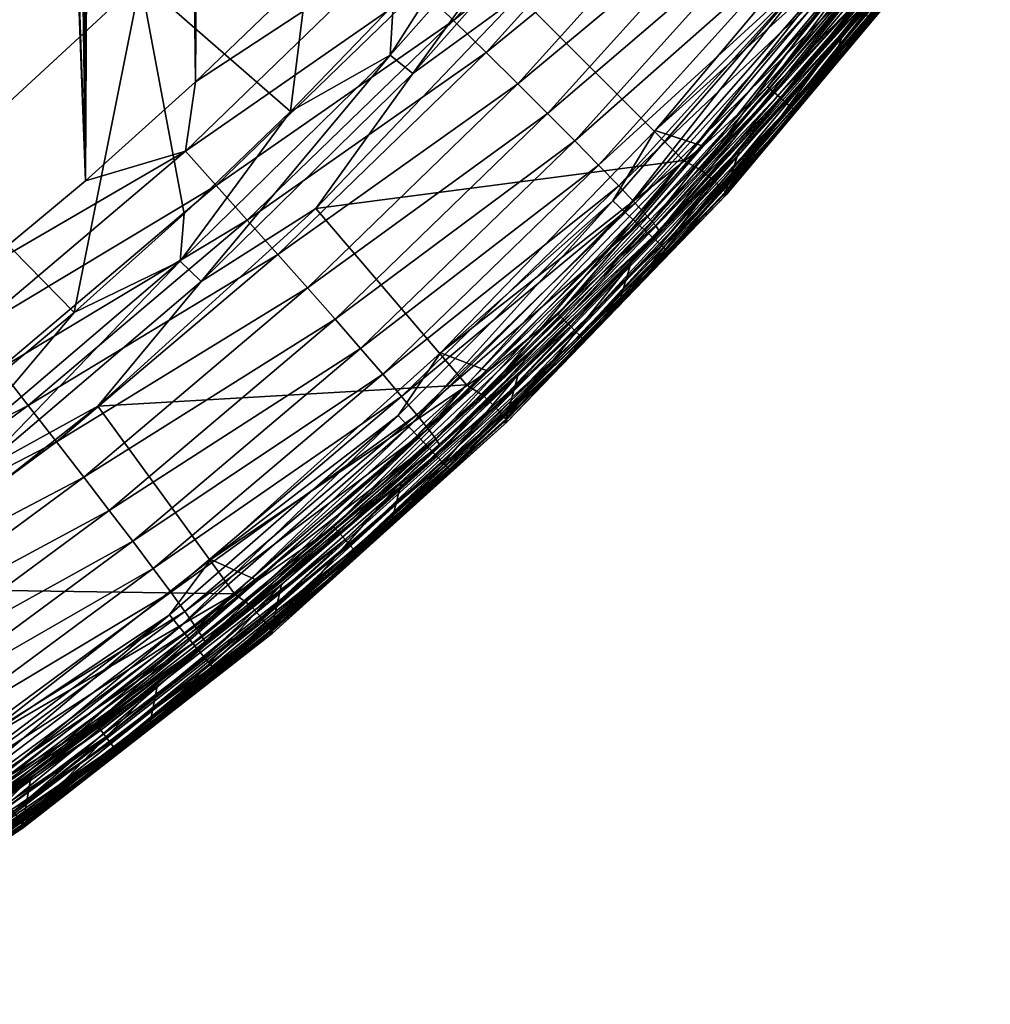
# Model space of a CAD drawing. Header units: metres. Extents: x -24 to 72, y -247 to 22.
# Tile 95 of 256: x 14 to 19, y -243 to -238. Entities that reach past the tile are written whole.
import ezdxf

# ---------------------------------------------------------------- set-up
doc = ezdxf.new("R2010")
doc.units = ezdxf.units.M
doc.layers.add('solid_509589_MEDIA_SW0001', color=7, linetype='CONTINUOUS')

msp = doc.modelspace()

# ---------------------------------------------------------------- linework, layer by layer
at = {"layer": 'solid_509589_MEDIA_SW0001'}
for points in [[(13.860041, -221.890396, 309.588806), (14.441781, -238.860062, 309.876434), (13.945312, -201.414352, 309.230164)], [(14.441781, -238.860062, 309.876434), (14.117226, -202.031662, 309.238403), (13.945312, -201.414352, 309.230164)], [(14.441781, -238.860062, 309.876434), (14.353544, -202.785583, 309.248077), (14.117226, -202.031662, 309.238403)], [(14.441781, -238.860062, 309.876434), (14.620336, -203.541016, 309.257233), (14.353544, -202.785583, 309.248077)], [(14.441781, -238.860062, 309.876434), (15.026771, -238.335419, 309.858276), (14.620336, -203.541016, 309.257233)], [(15.026771, -238.335419, 309.858276), (14.849113, -204.128036, 309.263947), (14.620336, -203.541016, 309.257233)], [(15.026771, -238.335419, 309.858276), (15.230062, -205.01091, 309.273407), (14.849113, -204.128036, 309.263947)], [(15.026771, -238.335419, 309.858276), (15.592545, -237.790359, 309.839752), (15.230062, -205.01091, 309.273407)], [(13.860041, -221.890396, 309.588806), (13.844862, -222.99646, 309.608307), (14.441781, -238.860062, 309.876434)], [(13.844862, -222.99646, 309.608307), (13.838233, -239.363647, 309.894104), (14.441781, -238.860062, 309.876434)], [(15.751415, -236.713638, 269.438416), (15.5309, -238.492554, 270.21225), (14.734717, -237.797302, 269.457306)], [(15.751415, -236.713638, 269.438416), (16.07564, -237.928787, 270.202393), (15.5309, -238.492554, 270.21225)], [(16.395454, -238.008987, 309.712799), (17.416199, -236.878174, 309.675079), (16.218975, -237.836761, 309.779755)], [(17.601116, -237.036957, 309.577667), (17.416199, -236.878174, 309.675079), (16.395454, -238.008987, 309.712799)], [(16.59992, -237.345932, 270.19223), (17.095036, -237.024414, 270.326843), (16.059973, -238.194046, 270.34729)], [(16.180052, -238.291702, 270.508331), (16.059973, -238.194046, 270.34729), (17.095036, -237.024414, 270.326843)], [(17.222441, -237.112717, 270.487732), (16.180052, -238.291702, 270.508331), (17.095036, -237.024414, 270.326843)], [(16.569536, -238.179916, 309.615967), (17.601116, -237.036957, 309.577667), (16.395454, -238.008987, 309.712799)], [(17.779415, -237.191147, 309.450256), (17.601116, -237.036957, 309.577667), (16.569536, -238.179916, 309.615967)], [(18.062248, -238.361389, 274.666229), (19.086756, -237.080597, 274.64386), (18.777744, -237.407166, 274.654327)], [(19.124418, -237.108887, 274.630188), (19.086756, -237.080597, 274.64386), (18.062248, -238.361389, 274.666229)], [(17.222441, -237.112717, 270.487732), (16.744057, -237.879211, 270.677155), (16.180052, -238.291702, 270.508331)], [(18.097889, -238.392212, 274.652588), (19.124418, -237.108887, 274.630188), (18.062248, -238.361389, 274.666229)], [(19.159134, -237.135132, 274.607544), (19.124418, -237.108887, 274.630188), (18.097889, -238.392212, 274.652588)], [(18.130741, -238.420792, 274.629974), (19.159134, -237.135132, 274.607544), (18.097889, -238.392212, 274.652588)], [(19.189564, -237.15834, 274.576843), (19.159134, -237.135132, 274.607544), (18.130741, -238.420792, 274.629974)], [(16.737391, -238.34584, 309.489105), (17.779415, -237.191147, 309.450256), (16.569536, -238.179916, 309.615967)], [(17.946959, -237.337204, 309.293976), (17.779415, -237.191147, 309.450256), (16.737391, -238.34584, 309.489105)], [(18.15954, -238.446045, 274.599335), (19.189564, -237.15834, 274.576843), (18.130741, -238.420792, 274.629974)], [(19.214539, -237.177597, 274.539276), (19.189564, -237.15834, 274.576843), (18.15954, -238.446045, 274.599335)], [(18.183174, -238.46698, 274.561768), (19.214539, -237.177597, 274.539276), (18.15954, -238.446045, 274.599335)], [(19.233097, -237.192169, 274.496277), (19.214539, -237.177597, 274.539276), (18.183174, -238.46698, 274.561768)], [(18.200735, -238.482788, 274.518799), (19.233097, -237.192169, 274.496277), (18.183174, -238.46698, 274.561768)], [(18.200735, -238.482788, 274.518799), (19.244522, -237.201508, 274.449463), (19.233097, -237.192169, 274.496277)], [(18.200735, -238.482788, 274.518799), (18.211546, -238.492889, 274.472015), (19.244522, -237.201508, 274.449463)], [(19.244522, -237.201508, 274.449463), (18.211546, -238.492889, 274.472015), (18.901775, -237.659164, 274.408691)], [(16.07564, -237.928787, 270.202393), (16.59992, -237.345932, 270.19223), (16.059973, -238.194046, 270.34729)], [(16.895117, -238.502975, 309.333344), (17.946959, -237.337204, 309.293976), (16.737391, -238.34584, 309.489105)], [(18.099831, -237.471771, 309.111176), (17.946959, -237.337204, 309.293976), (16.895117, -238.502975, 309.333344)], [(18.299564, -237.753174, 274.667877), (17.466717, -238.593307, 274.675018), (18.521378, -237.336655, 274.653076)], [(18.777744, -237.407166, 274.654327), (18.521378, -237.336655, 274.653076), (17.466717, -238.593307, 274.675018)], [(14.734717, -237.797302, 269.457306), (13.643622, -238.80603, 269.474915), (13.591971, -237.397751, 268.748077)], [(18.777744, -237.407166, 274.654327), (17.466717, -238.593307, 274.675018), (17.721134, -238.677505, 274.676483)], [(18.062248, -238.361389, 274.666229), (18.777744, -237.407166, 274.654327), (17.721134, -238.677505, 274.676483)], [(19.004549, -237.414063, 307.484833), (18.38838, -238.286453, 275.165375), (18.915667, -237.635406, 275.154022)], [(19.004549, -237.414063, 307.484833), (18.470522, -238.061783, 307.50473), (18.38838, -238.286453, 275.165375)], [(18.578125, -237.919601, 307.70752), (18.470522, -238.061783, 307.50473), (19.004549, -237.414063, 307.484833)], [(16.744057, -237.879211, 270.677155), (18.680298, -237.482498, 272.572479), (17.615784, -238.751984, 272.594666)], [(17.039032, -238.647705, 309.151031), (18.099831, -237.471771, 309.111176), (16.895117, -238.502975, 309.333344)], [(18.234627, -237.591858, 308.905487), (18.099831, -237.471771, 309.111176), (17.039032, -238.647705, 309.151031)], [(17.709938, -238.804337, 272.791168), (17.615784, -238.751984, 272.594666), (18.680298, -237.482498, 272.572479)], [(18.777872, -237.528458, 272.76889), (17.709938, -238.804337, 272.791168), (18.680298, -237.482498, 272.572479)], [(18.844763, -237.577209, 272.976318), (17.709938, -238.804337, 272.791168), (18.777872, -237.528458, 272.76889)], [(17.165932, -238.776794, 308.945801), (18.234627, -237.591858, 308.905487), (17.039032, -238.647705, 309.151031)], [(18.348703, -237.695099, 308.681488), (18.234627, -237.591858, 308.905487), (17.165932, -238.776794, 308.945801)], [(18.844763, -237.577209, 272.976318), (17.77302, -238.857635, 272.998688), (17.709938, -238.804337, 272.791168)], [(18.891146, -237.6138, 273.191681), (17.77302, -238.857635, 272.998688), (18.844763, -237.577209, 272.976318)], [(18.891146, -237.6138, 273.191681), (17.816643, -238.897171, 273.214081), (17.77302, -238.857635, 272.998688)], [(18.916435, -237.637772, 273.41214), (17.816643, -238.897171, 273.214081), (18.891146, -237.6138, 273.191681)], [(14.972789, -238.703705, 309.853546), (16.04364, -237.66658, 309.818146), (15.026771, -238.335419, 309.858276)], [(16.218975, -237.836761, 309.779755), (16.04364, -237.66658, 309.818146), (14.972789, -238.703705, 309.853546)], [(16.04364, -237.66658, 309.818146), (15.592545, -237.790359, 309.839752), (15.026771, -238.335419, 309.858276)], [(18.916435, -237.637772, 273.41214), (17.840256, -238.922485, 273.43457), (17.816643, -238.897171, 273.214081)], [(18.901775, -237.659164, 274.408691), (17.824961, -238.940491, 274.431061), (17.843609, -238.933304, 273.656403)], [(18.211546, -238.492889, 274.472015), (17.824961, -238.940491, 274.431061), (18.901775, -237.659164, 274.408691)], [(18.920364, -237.648895, 273.633972), (17.840256, -238.922485, 273.43457), (18.916435, -237.637772, 273.41214)], [(18.920364, -237.648895, 273.633972), (17.843609, -238.933304, 273.656403), (17.840256, -238.922485, 273.43457)], [(18.901775, -237.659164, 274.408691), (17.843609, -238.933304, 273.656403), (18.920364, -237.648895, 273.633972)], [(18.6141, -238.001999, 275.074738), (18.915667, -237.635406, 275.154022), (18.38838, -238.286453, 275.165375)], [(17.273323, -238.887711, 308.722137), (18.348703, -237.695099, 308.681488), (17.165932, -238.776794, 308.945801)], [(18.44034, -237.779877, 308.444336), (18.348703, -237.695099, 308.681488), (17.273323, -238.887711, 308.722137)], [(18.299564, -237.753174, 274.667877), (17.240925, -238.967087, 274.689056), (17.466717, -238.593307, 274.675018)], [(17.302195, -239.023911, 274.712402), (17.240925, -238.967087, 274.689056), (18.299564, -237.753174, 274.667877)], [(17.302195, -239.023911, 274.712402), (18.299564, -237.753174, 274.667877), (18.364595, -237.805679, 274.691132)], [(14.734717, -237.797302, 269.457306), (14.382842, -239.560059, 270.230896), (13.643622, -238.80603, 269.474915)], [(14.734717, -237.797302, 269.457306), (14.966394, -239.036545, 270.221741), (14.382842, -239.560059, 270.230896)], [(14.734717, -237.797302, 269.457306), (15.5309, -238.492554, 270.21225), (14.966394, -239.036545, 270.221741)], [(17.359592, -238.978714, 308.485291), (18.44034, -237.779877, 308.444336), (17.273323, -238.887711, 308.722137)], [(17.302195, -239.023911, 274.712402), (18.364595, -237.805679, 274.691132), (17.359718, -239.076981, 274.749817)], [(18.50882, -237.845413, 308.199493), (18.44034, -237.779877, 308.444336), (17.359592, -238.978714, 308.485291)], [(18.364595, -237.805679, 274.691132), (18.425652, -237.854706, 274.728485), (17.359718, -239.076981, 274.749817)], [(15.136426, -238.885284, 309.815735), (16.218975, -237.836761, 309.779755), (14.972789, -238.703705, 309.853546)], [(16.395454, -238.008987, 309.712799), (16.218975, -237.836761, 309.779755), (15.136426, -238.885284, 309.815735)], [(15.664338, -239.007217, 270.696869), (16.744057, -237.879211, 270.677155), (17.615784, -238.751984, 272.594666)], [(16.180052, -238.291702, 270.508331), (16.744057, -237.879211, 270.677155), (15.664338, -239.007217, 270.696869)], [(17.424061, -239.048996, 308.240662), (18.50882, -237.845413, 308.199493), (17.359592, -238.978714, 308.485291)], [(17.359718, -239.076981, 274.749817), (18.425652, -237.854706, 274.728485), (17.411764, -239.124725, 274.800232)], [(18.425652, -237.854706, 274.728485), (18.480894, -237.898773, 274.778809), (17.411764, -239.124725, 274.800232)], [(18.554386, -237.891739, 307.952271), (18.50882, -237.845413, 308.199493), (17.424061, -239.048996, 308.240662)], [(15.5309, -238.492554, 270.21225), (16.07564, -237.928787, 270.202393), (16.059973, -238.194046, 270.34729)], [(17.411764, -239.124725, 274.800232), (18.480894, -237.898773, 274.778809), (17.456768, -239.16568, 274.862061)], [(17.466957, -239.098557, 307.993591), (18.554386, -237.891739, 307.952271), (17.424061, -239.048996, 308.240662)], [(18.480894, -237.898773, 274.778809), (18.528662, -237.936569, 274.840607), (17.456768, -239.16568, 274.862061)], [(17.466957, -239.098557, 307.993591), (18.578125, -237.919601, 307.70752), (18.554386, -237.891739, 307.952271)], [(17.466957, -239.098557, 307.993591), (17.489304, -239.12825, 307.748962), (18.578125, -237.919601, 307.70752)], [(18.578125, -237.919601, 307.70752), (17.489304, -239.12825, 307.748962), (18.470522, -238.061783, 307.50473)], [(17.456768, -239.16568, 274.862061), (18.528662, -237.936569, 274.840607), (17.493374, -239.198624, 274.933502)], [(18.528662, -237.936569, 274.840607), (18.567514, -237.966934, 274.911987), (17.493374, -239.198624, 274.933502)], [(17.493374, -239.198624, 274.933502), (18.567514, -237.966934, 274.911987), (17.520477, -239.222565, 275.01236)], [(18.567514, -237.966934, 274.911987), (18.596283, -237.988968, 274.990814), (17.520477, -239.222565, 275.01236)], [(15.301128, -239.069031, 309.749329), (16.395454, -238.008987, 309.712799), (15.136426, -238.885284, 309.815735)], [(16.569536, -238.179916, 309.615967), (16.395454, -238.008987, 309.712799), (15.301128, -239.069031, 309.749329)], [(17.520477, -239.222565, 275.01236), (18.596283, -237.988968, 274.990814), (17.537264, -239.236771, 275.096283)], [(18.596283, -237.988968, 274.990814), (18.6141, -238.001999, 275.074738), (17.537264, -239.236771, 275.096283)], [(17.537264, -239.236771, 275.096283), (18.6141, -238.001999, 275.074738), (17.83869, -238.918701, 275.176422)], [(18.6141, -238.001999, 275.074738), (18.38838, -238.286453, 275.165375), (17.83869, -238.918701, 275.176422)], [(17.489304, -239.12825, 307.748962), (17.914425, -238.690643, 307.524353), (18.470522, -238.061783, 307.50473)], [(18.470522, -238.061783, 307.50473), (17.83869, -238.918701, 275.176422), (18.38838, -238.286453, 275.165375)], [(18.470522, -238.061783, 307.50473), (17.914425, -238.690643, 307.524353), (17.83869, -238.918701, 275.176422)], [(15.5309, -238.492554, 270.21225), (16.059973, -238.194046, 270.34729), (14.945039, -239.287827, 270.366394)], [(15.057109, -239.394272, 270.527588), (14.945039, -239.287827, 270.366394), (16.059973, -238.194046, 270.34729)], [(16.180052, -238.291702, 270.508331), (15.057109, -239.394272, 270.527588), (16.059973, -238.194046, 270.34729)], [(15.463595, -239.251328, 309.653076), (16.569536, -238.179916, 309.615967), (15.301128, -239.069031, 309.749329)], [(16.737391, -238.34584, 309.489105), (16.569536, -238.179916, 309.615967), (15.463595, -239.251328, 309.653076)], [(16.180052, -238.291702, 270.508331), (15.664338, -239.007217, 270.696869), (15.057109, -239.394272, 270.527588)], [(14.972789, -238.703705, 309.853546), (15.026771, -238.335419, 309.858276), (14.441781, -238.860062, 309.876434)], [(15.62025, -239.428268, 309.526794), (16.737391, -238.34584, 309.489105), (15.463595, -239.251328, 309.653076)], [(16.895117, -238.502975, 309.333344), (16.737391, -238.34584, 309.489105), (15.62025, -239.428268, 309.526794)], [(16.951935, -239.568588, 274.687317), (18.062248, -238.361389, 274.666229), (17.721134, -238.677505, 274.676483)], [(18.097889, -238.392212, 274.652588), (18.062248, -238.361389, 274.666229), (16.951935, -239.568588, 274.687317)], [(16.985386, -239.601791, 274.673676), (18.097889, -238.392212, 274.652588), (16.951935, -239.568588, 274.687317)], [(18.130741, -238.420792, 274.629974), (18.097889, -238.392212, 274.652588), (16.985386, -239.601791, 274.673676)], [(17.016218, -239.632568, 274.651123), (18.130741, -238.420792, 274.629974), (16.985386, -239.601791, 274.673676)], [(18.15954, -238.446045, 274.599335), (18.130741, -238.420792, 274.629974), (17.016218, -239.632568, 274.651123)], [(17.043245, -239.659744, 274.620514), (18.15954, -238.446045, 274.599335), (17.016218, -239.632568, 274.651123)], [(18.183174, -238.46698, 274.561768), (18.15954, -238.446045, 274.599335), (17.043245, -239.659744, 274.620514)], [(14.966394, -239.036545, 270.221741), (15.5309, -238.492554, 270.21225), (14.945039, -239.287827, 270.366394)], [(15.767453, -239.595779, 309.371552), (16.895117, -238.502975, 309.333344), (15.62025, -239.428268, 309.526794)], [(17.039032, -238.647705, 309.151031), (16.895117, -238.502975, 309.333344), (15.767453, -239.595779, 309.371552)], [(17.065428, -239.682251, 274.582977), (18.183174, -238.46698, 274.561768), (17.043245, -239.659744, 274.620514)], [(18.200735, -238.482788, 274.518799), (18.183174, -238.46698, 274.561768), (17.065428, -239.682251, 274.582977)], [(17.081909, -239.699249, 274.540009), (18.200735, -238.482788, 274.518799), (17.065428, -239.682251, 274.582977)], [(17.081909, -239.699249, 274.540009), (18.211546, -238.492889, 274.472015), (18.200735, -238.482788, 274.518799)], [(17.081909, -239.699249, 274.540009), (17.092056, -239.710068, 274.493256), (18.211546, -238.492889, 274.472015)], [(18.211546, -238.492889, 274.472015), (17.092056, -239.710068, 274.493256), (17.824961, -238.940491, 274.431061)], [(17.240925, -238.967087, 274.689056), (16.327068, -239.773209, 274.695618), (17.466717, -238.593307, 274.675018)], [(17.721134, -238.677505, 274.676483), (17.466717, -238.593307, 274.675018), (16.327068, -239.773209, 274.695618)], [(15.901766, -239.750015, 309.189728), (17.039032, -238.647705, 309.151031), (15.767453, -239.595779, 309.371552)], [(17.165932, -238.776794, 308.945801), (17.039032, -238.647705, 309.151031), (15.901766, -239.750015, 309.189728)], [(13.834718, -239.666901, 309.887451), (14.972789, -238.703705, 309.853546), (13.838233, -239.363647, 309.894104)], [(15.136426, -238.885284, 309.815735), (14.972789, -238.703705, 309.853546), (13.834718, -239.666901, 309.887451)], [(14.972789, -238.703705, 309.853546), (14.441781, -238.860062, 309.876434), (13.838233, -239.363647, 309.894104)], [(17.721134, -238.677505, 274.676483), (16.327068, -239.773209, 274.695618), (16.578833, -239.871201, 274.697327)], [(16.951935, -239.568588, 274.687317), (17.721134, -238.677505, 274.676483), (16.578833, -239.871201, 274.697327)], [(17.914425, -238.690643, 307.524353), (17.267267, -239.531387, 275.187103), (17.83869, -238.918701, 275.176422)], [(17.914425, -238.690643, 307.524353), (17.33691, -239.299927, 307.543701), (17.267267, -239.531387, 275.187103)], [(17.489304, -239.12825, 307.748962), (17.33691, -239.299927, 307.543701), (17.914425, -238.690643, 307.524353)], [(15.664338, -239.007217, 270.696869), (17.615784, -238.751984, 272.594666), (16.465149, -239.944, 272.615448)], [(16.555468, -240.002518, 272.812073), (16.465149, -239.944, 272.615448), (17.615784, -238.751984, 272.594666)], [(17.709938, -238.804337, 272.791168), (16.555468, -240.002518, 272.812073), (17.615784, -238.751984, 272.594666)], [(13.643622, -238.80603, 269.474915), (14.382842, -239.560059, 270.230896), (13.780986, -240.062424, 270.239655)], [(16.020197, -239.887558, 308.984894), (17.165932, -238.776794, 308.945801), (15.901766, -239.750015, 309.189728)], [(17.273323, -238.887711, 308.722137), (17.165932, -238.776794, 308.945801), (16.020197, -239.887558, 308.984894)], [(17.77302, -238.857635, 272.998688), (16.555468, -240.002518, 272.812073), (17.709938, -238.804337, 272.791168)], [(17.77302, -238.857635, 272.998688), (16.614431, -240.060074, 273.019684), (16.555468, -240.002518, 272.812073)], [(17.816643, -238.897171, 273.214081), (16.614431, -240.060074, 273.019684), (17.77302, -238.857635, 272.998688)], [(13.985921, -239.85907, 309.850189), (15.136426, -238.885284, 309.815735), (13.834718, -239.666901, 309.887451)], [(15.301128, -239.069031, 309.749329), (15.136426, -238.885284, 309.815735), (13.985921, -239.85907, 309.850189)], [(16.120424, -240.005661, 308.761597), (17.273323, -238.887711, 308.722137), (16.020197, -239.887558, 308.984894)], [(17.359592, -238.978714, 308.485291), (17.273323, -238.887711, 308.722137), (16.120424, -240.005661, 308.761597)], [(17.816643, -238.897171, 273.214081), (16.655109, -240.102371, 273.235138), (16.614431, -240.060074, 273.019684)], [(17.840256, -238.922485, 273.43457), (16.655109, -240.102371, 273.235138), (17.816643, -238.897171, 273.214081)], [(17.840256, -238.922485, 273.43457), (16.676981, -240.128906, 273.455658), (16.655109, -240.102371, 273.235138)], [(17.843609, -238.933304, 273.656403), (16.676981, -240.128906, 273.455658), (17.840256, -238.922485, 273.43457)], [(17.537264, -239.236771, 275.096283), (17.83869, -238.918701, 275.176422), (17.267267, -239.531387, 275.187103)], [(17.240925, -238.967087, 274.689056), (16.1019, -240.105942, 274.708954), (16.327068, -239.773209, 274.695618)], [(16.159121, -240.166809, 274.732361), (16.1019, -240.105942, 274.708954), (17.240925, -238.967087, 274.689056)], [(16.200937, -240.102524, 308.525024), (17.359592, -238.978714, 308.485291), (16.120424, -240.005661, 308.761597)], [(16.159121, -240.166809, 274.732361), (17.240925, -238.967087, 274.689056), (17.302195, -239.023911, 274.712402)], [(17.424061, -239.048996, 308.240662), (17.359592, -238.978714, 308.485291), (16.200937, -240.102524, 308.525024)], [(17.824961, -238.940491, 274.431061), (16.66144, -240.143646, 274.452057), (16.679815, -240.139435, 273.677429)], [(17.092056, -239.710068, 274.493256), (16.66144, -240.143646, 274.452057), (17.824961, -238.940491, 274.431061)], [(17.843609, -238.933304, 273.656403), (16.679815, -240.139435, 273.677429), (16.676981, -240.128906, 273.455658)], [(17.824961, -238.940491, 274.431061), (16.679815, -240.139435, 273.677429), (17.843609, -238.933304, 273.656403)], [(14.508783, -240.057419, 270.715179), (15.664338, -239.007217, 270.696869), (16.465149, -239.944, 272.615448)], [(15.057109, -239.394272, 270.527588), (15.664338, -239.007217, 270.696869), (14.508783, -240.057419, 270.715179)], [(16.159121, -240.166809, 274.732361), (17.302195, -239.023911, 274.712402), (16.212845, -240.223679, 274.769836)], [(17.302195, -239.023911, 274.712402), (17.359718, -239.076981, 274.749817), (16.212845, -240.223679, 274.769836)], [(14.138109, -240.053482, 309.784332), (15.301128, -239.069031, 309.749329), (13.985921, -239.85907, 309.850189)], [(15.463595, -239.251328, 309.653076), (15.301128, -239.069031, 309.749329), (14.138109, -240.053482, 309.784332)], [(14.382842, -239.560059, 270.230896), (14.966394, -239.036545, 270.221741), (14.945039, -239.287827, 270.366394)], [(16.261105, -240.177231, 308.28064), (17.424061, -239.048996, 308.240662), (16.200937, -240.102524, 308.525024)], [(16.212845, -240.223679, 274.769836), (17.359718, -239.076981, 274.749817), (16.261454, -240.274857, 274.820282)], [(17.466957, -239.098557, 307.993591), (17.424061, -239.048996, 308.240662), (16.261105, -240.177231, 308.28064)], [(17.359718, -239.076981, 274.749817), (17.411764, -239.124725, 274.800232), (16.261454, -240.274857, 274.820282)], [(16.301138, -240.229843, 308.033691), (17.466957, -239.098557, 307.993591), (16.261105, -240.177231, 308.28064)], [(16.261454, -240.274857, 274.820282), (17.411764, -239.124725, 274.800232), (16.303484, -240.318787, 274.882202)], [(16.301138, -240.229843, 308.033691), (17.489304, -239.12825, 307.748962), (17.466957, -239.098557, 307.993591)], [(16.301138, -240.229843, 308.033691), (16.321995, -240.261246, 307.789154), (17.489304, -239.12825, 307.748962)], [(17.411764, -239.124725, 274.800232), (17.456768, -239.16568, 274.862061), (16.303484, -240.318787, 274.882202)], [(17.489304, -239.12825, 307.748962), (16.321995, -240.261246, 307.789154), (17.33691, -239.299927, 307.543701)], [(16.303484, -240.318787, 274.882202), (17.456768, -239.16568, 274.862061), (16.337669, -240.354156, 274.953644)], [(17.456768, -239.16568, 274.862061), (17.493374, -239.198624, 274.933502), (16.337669, -240.354156, 274.953644)], [(16.337669, -240.354156, 274.953644), (17.493374, -239.198624, 274.933502), (16.362984, -240.379883, 275.032562)], [(17.493374, -239.198624, 274.933502), (17.520477, -239.222565, 275.01236), (16.362984, -240.379883, 275.032562)], [(16.362984, -240.379883, 275.032562), (17.520477, -239.222565, 275.01236), (16.37866, -240.395203, 275.116486)], [(17.520477, -239.222565, 275.01236), (17.537264, -239.236771, 275.096283), (16.37866, -240.395203, 275.116486)], [(16.37866, -240.395203, 275.116486), (17.537264, -239.236771, 275.096283), (16.674805, -240.123749, 275.197449)], [(17.537264, -239.236771, 275.096283), (17.267267, -239.531387, 275.187103), (16.674805, -240.123749, 275.197449)], [(14.382842, -239.560059, 270.230896), (14.945039, -239.287827, 270.366394), (13.755778, -240.300308, 270.384064)], [(13.8592, -240.414917, 270.54541), (13.755778, -240.300308, 270.384064), (14.945039, -239.287827, 270.366394)], [(15.057109, -239.394272, 270.527588), (13.8592, -240.414917, 270.54541), (14.945039, -239.287827, 270.366394)], [(14.288231, -240.246353, 309.688629), (15.463595, -239.251328, 309.653076), (14.138109, -240.053482, 309.784332)], [(15.62025, -239.428268, 309.526794), (15.463595, -239.251328, 309.653076), (14.288231, -240.246353, 309.688629)], [(16.321995, -240.261246, 307.789154), (16.738647, -239.888885, 307.562714), (17.33691, -239.299927, 307.543701)], [(17.33691, -239.299927, 307.543701), (16.674805, -240.123749, 275.197449), (17.267267, -239.531387, 275.187103)], [(17.33691, -239.299927, 307.543701), (16.738647, -239.888885, 307.562714), (16.674805, -240.123749, 275.197449)], [(15.057109, -239.394272, 270.527588), (14.508783, -240.057419, 270.715179), (13.8592, -240.414917, 270.54541)], [(14.432981, -240.433517, 309.562897), (15.62025, -239.428268, 309.526794), (14.288231, -240.246353, 309.688629)], [(15.767453, -239.595779, 309.371552), (15.62025, -239.428268, 309.526794), (14.432981, -240.433517, 309.562897)], [(13.780986, -240.062424, 270.239655), (14.382842, -239.560059, 270.230896), (13.755778, -240.300308, 270.384064)], [(14.568999, -240.610687, 309.408142), (15.767453, -239.595779, 309.371552), (14.432981, -240.433517, 309.562897)], [(15.901766, -239.750015, 309.189728), (15.767453, -239.595779, 309.371552), (14.568999, -240.610687, 309.408142)], [(15.761092, -240.696442, 274.707001), (16.951935, -239.568588, 274.687317), (16.578833, -239.871201, 274.697327)], [(16.985386, -239.601791, 274.673676), (16.951935, -239.568588, 274.687317), (15.761092, -240.696442, 274.707001)], [(15.792192, -240.731873, 274.69342), (16.985386, -239.601791, 274.673676), (15.761092, -240.696442, 274.707001)], [(17.016218, -239.632568, 274.651123), (16.985386, -239.601791, 274.673676), (15.792192, -240.731873, 274.69342)], [(15.820859, -240.764709, 274.670898), (17.016218, -239.632568, 274.651123), (15.792192, -240.731873, 274.69342)], [(17.043245, -239.659744, 274.620514), (17.016218, -239.632568, 274.651123), (15.820859, -240.764709, 274.670898)], [(15.845988, -240.793671, 274.640289), (17.043245, -239.659744, 274.620514), (15.820859, -240.764709, 274.670898)], [(17.065428, -239.682251, 274.582977), (17.043245, -239.659744, 274.620514), (15.845988, -240.793671, 274.640289)], [(15.866611, -240.817657, 274.602814), (17.065428, -239.682251, 274.582977), (15.845988, -240.793671, 274.640289)], [(17.081909, -239.699249, 274.540009), (17.065428, -239.682251, 274.582977), (15.866611, -240.817657, 274.602814)], [(15.881935, -240.835754, 274.559875), (17.081909, -239.699249, 274.540009), (15.866611, -240.817657, 274.602814)], [(15.881935, -240.835754, 274.559875), (17.092056, -239.710068, 274.493256), (17.081909, -239.699249, 274.540009)], [(15.881935, -240.835754, 274.559875), (15.89137, -240.847244, 274.513123), (17.092056, -239.710068, 274.493256)], [(17.092056, -239.710068, 274.493256), (15.89137, -240.847244, 274.513123), (16.66144, -240.143646, 274.452057)], [(14.693108, -240.773758, 309.226776), (15.901766, -239.750015, 309.189728), (14.568999, -240.610687, 309.408142)], [(16.020197, -239.887558, 308.984894), (15.901766, -239.750015, 309.189728), (14.693108, -240.773758, 309.226776)], [(16.1019, -240.105942, 274.708954), (15.107793, -240.870819, 274.714783), (16.327068, -239.773209, 274.695618)], [(16.578833, -239.871201, 274.697327), (16.327068, -239.773209, 274.695618), (15.107793, -240.870819, 274.714783)], [(14.138109, -240.053482, 309.784332), (13.985921, -239.85907, 309.850189), (12.772662, -240.753769, 309.88269)], [(14.80254, -240.919128, 309.022339), (16.020197, -239.887558, 308.984894), (14.693108, -240.773758, 309.226776)], [(16.120424, -240.005661, 308.761597), (16.020197, -239.887558, 308.984894), (14.80254, -240.919128, 309.022339)], [(16.578833, -239.871201, 274.697327), (15.107793, -240.870819, 274.714783), (15.356256, -240.98262, 274.716736)], [(15.761092, -240.696442, 274.707001), (16.578833, -239.871201, 274.697327), (15.356256, -240.98262, 274.716736)], [(16.738647, -239.888885, 307.562714), (16.062029, -240.695084, 275.207428), (16.674805, -240.123749, 275.197449)], [(16.738647, -239.888885, 307.562714), (16.120344, -240.456848, 307.581299), (16.062029, -240.695084, 275.207428)], [(16.321995, -240.261246, 307.789154), (16.120344, -240.456848, 307.581299), (16.738647, -239.888885, 307.562714)], [(14.508783, -240.057419, 270.715179), (16.465149, -239.944, 272.615448), (15.234021, -241.052704, 272.634827)], [(15.320098, -241.117142, 272.831543), (15.234021, -241.052704, 272.634827), (16.465149, -239.944, 272.615448)], [(16.555468, -240.002518, 272.812073), (15.320098, -241.117142, 272.831543), (16.465149, -239.944, 272.615448)], [(14.895151, -241.043915, 308.799408), (16.120424, -240.005661, 308.761597), (14.80254, -240.919128, 309.022339)], [(16.200937, -240.102524, 308.525024), (16.120424, -240.005661, 308.761597), (14.895151, -241.043915, 308.799408)], [(16.614431, -240.060074, 273.019684), (15.320098, -241.117142, 272.831543), (16.555468, -240.002518, 272.812073)], [(12.911653, -240.958008, 309.817413), (14.138109, -240.053482, 309.784332), (12.772662, -240.753769, 309.88269)], [(14.288231, -240.246353, 309.688629), (14.138109, -240.053482, 309.784332), (12.911653, -240.958008, 309.817413)], [(13.282986, -241.024734, 270.732086), (14.508783, -240.057419, 270.715179), (15.234021, -241.052704, 272.634827)], [(13.8592, -240.414917, 270.54541), (14.508783, -240.057419, 270.715179), (13.282986, -241.024734, 270.732086)], [(16.614431, -240.060074, 273.019684), (15.37466, -241.17865, 273.039215), (15.320098, -241.117142, 272.831543)], [(16.655109, -240.102371, 273.235138), (15.37466, -241.17865, 273.039215), (16.614431, -240.060074, 273.019684)], [(16.1019, -240.105942, 274.708954), (14.8878, -241.164413, 274.727417), (15.107793, -240.870819, 274.714783)], [(14.940707, -241.22905, 274.750885), (14.8878, -241.164413, 274.727417), (16.1019, -240.105942, 274.708954)], [(14.969546, -241.146194, 308.56311), (16.200937, -240.102524, 308.525024), (14.895151, -241.043915, 308.799408)], [(14.940707, -241.22905, 274.750885), (16.1019, -240.105942, 274.708954), (16.159121, -240.166809, 274.732361)], [(16.261105, -240.177231, 308.28064), (16.200937, -240.102524, 308.525024), (14.969546, -241.146194, 308.56311)], [(16.655109, -240.102371, 273.235138), (15.412217, -241.223511, 273.25473), (15.37466, -241.17865, 273.039215)], [(16.676981, -240.128906, 273.455658), (15.412217, -241.223511, 273.25473), (16.655109, -240.102371, 273.235138)], [(16.676981, -240.128906, 273.455658), (15.43229, -241.251175, 273.47525), (15.412217, -241.223511, 273.25473)], [(16.679815, -240.139435, 273.677429), (15.43229, -241.251175, 273.47525), (16.676981, -240.128906, 273.455658)], [(16.37866, -240.395203, 275.116486), (16.674805, -240.123749, 275.197449), (16.062029, -240.695084, 275.207428)], [(14.940707, -241.22905, 274.750885), (16.159121, -240.166809, 274.732361), (14.990379, -241.289459, 274.788452)], [(15.025141, -241.225021, 308.318939), (16.261105, -240.177231, 308.28064), (14.969546, -241.146194, 308.56311)], [(16.159121, -240.166809, 274.732361), (16.212845, -240.223679, 274.769836), (14.990379, -241.289459, 274.788452)], [(16.301138, -240.229843, 308.033691), (16.261105, -240.177231, 308.28064), (15.025141, -241.225021, 308.318939)], [(16.66144, -240.143646, 274.452057), (15.416872, -241.262802, 274.471588), (15.434662, -241.261398, 273.697021)], [(15.89137, -240.847244, 274.513123), (15.416872, -241.262802, 274.471588), (16.66144, -240.143646, 274.452057)], [(16.679815, -240.139435, 273.677429), (15.434662, -241.261398, 273.697021), (15.43229, -241.251175, 273.47525)], [(16.66144, -240.143646, 274.452057), (15.434662, -241.261398, 273.697021), (16.679815, -240.139435, 273.677429)], [(14.990379, -241.289459, 274.788452), (16.212845, -240.223679, 274.769836), (15.035323, -241.343826, 274.838959)], [(15.062134, -241.280472, 308.072144), (16.301138, -240.229843, 308.033691), (15.025141, -241.225021, 308.318939)], [(16.212845, -240.223679, 274.769836), (16.261454, -240.274857, 274.820282), (15.035323, -241.343826, 274.838959)], [(15.062134, -241.280472, 308.072144), (16.321995, -240.261246, 307.789154), (16.301138, -240.229843, 308.033691)], [(13.048756, -241.160599, 309.722229), (14.288231, -240.246353, 309.688629), (12.911653, -240.958008, 309.817413)], [(14.432981, -240.433517, 309.562897), (14.288231, -240.246353, 309.688629), (13.048756, -241.160599, 309.722229)], [(15.035323, -241.343826, 274.838959), (16.261454, -240.274857, 274.820282), (15.074184, -241.390518, 274.900909)], [(15.062134, -241.280472, 308.072144), (15.081406, -241.313461, 307.827667), (16.321995, -240.261246, 307.789154)], [(16.261454, -240.274857, 274.820282), (16.303484, -240.318787, 274.882202), (15.074184, -241.390518, 274.900909)], [(16.321995, -240.261246, 307.789154), (15.081406, -241.313461, 307.827667), (16.120344, -240.456848, 307.581299)], [(15.074184, -241.390518, 274.900909), (16.303484, -240.318787, 274.882202), (15.105793, -241.428131, 274.972412)], [(16.303484, -240.318787, 274.882202), (16.337669, -240.354156, 274.953644), (15.105793, -241.428131, 274.972412)], [(15.105793, -241.428131, 274.972412), (16.337669, -240.354156, 274.953644), (15.129198, -241.455521, 275.051331)], [(16.337669, -240.354156, 274.953644), (16.362984, -240.379883, 275.032562), (15.129198, -241.455521, 275.051331)], [(15.129198, -241.455521, 275.051331), (16.362984, -240.379883, 275.032562), (15.143693, -241.471878, 275.135284)], [(16.362984, -240.379883, 275.032562), (16.37866, -240.395203, 275.116486), (15.143693, -241.471878, 275.135284)], [(13.180952, -241.357147, 309.596985), (14.432981, -240.433517, 309.562897), (13.048756, -241.160599, 309.722229)], [(14.568999, -240.610687, 309.408142), (14.432981, -240.433517, 309.562897), (13.180952, -241.357147, 309.596985)], [(15.143693, -241.471878, 275.135284), (16.37866, -240.395203, 275.116486), (15.429683, -241.24469, 275.21701)], [(16.37866, -240.395203, 275.116486), (16.062029, -240.695084, 275.207428), (15.429683, -241.24469, 275.21701)], [(15.081406, -241.313461, 307.827667), (15.482766, -241.003113, 307.599457), (16.120344, -240.456848, 307.581299)], [(16.120344, -240.456848, 307.581299), (15.429683, -241.24469, 275.21701), (16.062029, -240.695084, 275.207428)], [(16.120344, -240.456848, 307.581299), (15.482766, -241.003113, 307.599457), (15.429683, -241.24469, 275.21701)], [(13.305175, -241.543167, 309.442719), (14.568999, -240.610687, 309.408142), (13.180952, -241.357147, 309.596985)], [(14.693108, -240.773758, 309.226776), (14.568999, -240.610687, 309.408142), (13.305175, -241.543167, 309.442719)], [(14.495375, -241.739609, 274.725189), (15.761092, -240.696442, 274.707001), (15.356256, -240.98262, 274.716736)], [(15.792192, -240.731873, 274.69342), (15.761092, -240.696442, 274.707001), (14.495375, -241.739609, 274.725189)], [(14.523977, -241.7771, 274.71167), (15.792192, -240.731873, 274.69342), (14.495375, -241.739609, 274.725189)], [(15.820859, -240.764709, 274.670898), (15.792192, -240.731873, 274.69342), (14.523977, -241.7771, 274.71167)], [(13.418519, -241.714355, 309.26178), (14.693108, -240.773758, 309.226776), (13.305175, -241.543167, 309.442719)], [(14.80254, -240.919128, 309.022339), (14.693108, -240.773758, 309.226776), (13.418519, -241.714355, 309.26178)], [(14.550343, -241.811829, 274.689178), (15.820859, -240.764709, 274.670898), (14.523977, -241.7771, 274.71167)], [(15.845988, -240.793671, 274.640289), (15.820859, -240.764709, 274.670898), (14.550343, -241.811829, 274.689178)], [(14.573453, -241.842453, 274.6586), (15.845988, -240.793671, 274.640289), (14.550343, -241.811829, 274.689178)], [(15.866611, -240.817657, 274.602814), (15.845988, -240.793671, 274.640289), (14.573453, -241.842453, 274.6586)], [(14.59242, -241.867813, 274.621155), (15.866611, -240.817657, 274.602814), (14.573453, -241.842453, 274.6586)], [(15.881935, -240.835754, 274.559875), (15.866611, -240.817657, 274.602814), (14.59242, -241.867813, 274.621155)], [(14.606513, -241.886917, 274.578217), (15.881935, -240.835754, 274.559875), (14.59242, -241.867813, 274.621155)], [(14.606513, -241.886917, 274.578217), (15.89137, -240.847244, 274.513123), (15.881935, -240.835754, 274.559875)], [(14.606513, -241.886917, 274.578217), (14.61519, -241.899033, 274.531464), (15.89137, -240.847244, 274.513123)], [(15.89137, -240.847244, 274.513123), (14.61519, -241.899033, 274.531464), (15.416872, -241.262802, 274.471588)], [(14.8878, -241.164413, 274.727417), (13.814875, -241.880737, 274.732422), (15.107793, -240.870819, 274.714783)], [(15.356256, -240.98262, 274.716736), (15.107793, -240.870819, 274.714783), (13.814875, -241.880737, 274.732422)], [(13.518462, -241.866928, 309.057739), (14.80254, -240.919128, 309.022339), (13.418519, -241.714355, 309.26178)], [(14.895151, -241.043915, 308.799408), (14.80254, -240.919128, 309.022339), (13.518462, -241.866928, 309.057739)], [(15.356256, -240.98262, 274.716736), (13.814875, -241.880737, 274.732422), (14.059272, -242.006409, 274.734589)], [(14.495375, -241.739609, 274.725189), (15.356256, -240.98262, 274.716736), (14.059272, -242.006409, 274.734589)], [(15.482766, -241.003113, 307.599457), (14.778539, -241.771896, 275.226227), (15.429683, -241.24469, 275.21701)], [(15.482766, -241.003113, 307.599457), (14.826696, -241.526978, 307.617126), (14.778539, -241.771896, 275.226227)], [(15.081406, -241.313461, 307.827667), (14.826696, -241.526978, 307.617126), (15.482766, -241.003113, 307.599457)], [(13.282986, -241.024734, 270.732086), (15.234021, -241.052704, 272.634827), (13.928416, -242.072693, 272.652618)], [(13.603042, -241.997864, 308.835114), (14.895151, -241.043915, 308.799408), (13.518462, -241.866928, 309.057739)], [(14.969546, -241.146194, 308.56311), (14.895151, -241.043915, 308.799408), (13.603042, -241.997864, 308.835114)], [(14.009868, -242.142731, 272.849457), (13.928416, -242.072693, 272.652618), (15.234021, -241.052704, 272.634827)], [(15.320098, -241.117142, 272.831543), (14.009868, -242.142731, 272.849457), (15.234021, -241.052704, 272.634827)], [(14.059762, -242.207886, 273.05719), (14.009868, -242.142731, 272.849457), (15.320098, -241.117142, 272.831543)], [(15.37466, -241.17865, 273.039215), (14.059762, -242.207886, 273.05719), (15.320098, -241.117142, 272.831543)], [(13.670985, -242.105133, 308.599121), (14.969546, -241.146194, 308.56311), (13.603042, -241.997864, 308.835114)], [(14.8878, -241.164413, 274.727417), (13.604287, -242.137589, 274.744415), (13.814875, -241.880737, 274.732422)], [(13.652633, -242.205673, 274.767944), (13.604287, -242.137589, 274.744415), (14.8878, -241.164413, 274.727417)], [(13.652633, -242.205673, 274.767944), (14.8878, -241.164413, 274.727417), (14.940707, -241.22905, 274.750885)], [(15.025141, -241.225021, 308.318939), (14.969546, -241.146194, 308.56311), (13.670985, -242.105133, 308.599121)], [(13.721759, -242.187744, 308.355133), (15.025141, -241.225021, 308.318939), (13.670985, -242.105133, 308.599121)], [(15.062134, -241.280472, 308.072144), (15.025141, -241.225021, 308.318939), (13.721759, -242.187744, 308.355133)], [(15.412217, -241.223511, 273.25473), (14.059762, -242.207886, 273.05719), (15.37466, -241.17865, 273.039215)], [(15.412217, -241.223511, 273.25473), (14.094039, -242.255096, 273.272736), (14.059762, -242.207886, 273.05719)], [(15.43229, -241.251175, 273.47525), (14.094039, -242.255096, 273.272736), (15.412217, -241.223511, 273.25473)], [(13.652633, -242.205673, 274.767944), (14.940707, -241.22905, 274.750885), (13.698023, -242.269333, 274.805542)], [(14.940707, -241.22905, 274.750885), (14.990379, -241.289459, 274.788452), (13.698023, -242.269333, 274.805542)], [(15.43229, -241.251175, 273.47525), (14.112259, -242.283813, 273.493286), (14.094039, -242.255096, 273.272736)], [(15.416872, -241.262802, 274.471588), (14.097312, -242.292496, 274.489563), (14.114222, -242.293732, 273.715057)], [(14.61519, -241.899033, 274.531464), (14.097312, -242.292496, 274.489563), (15.416872, -241.262802, 274.471588)], [(15.434662, -241.261398, 273.697021), (14.112259, -242.283813, 273.493286), (15.43229, -241.251175, 273.47525)], [(15.434662, -241.261398, 273.697021), (14.114222, -242.293732, 273.715057), (14.112259, -242.283813, 273.493286)], [(15.416872, -241.262802, 274.471588), (14.114222, -242.293732, 273.715057), (15.434662, -241.261398, 273.697021)], [(15.143693, -241.471878, 275.135284), (15.429683, -241.24469, 275.21701), (14.778539, -241.771896, 275.226227)], [(13.698023, -242.269333, 274.805542), (14.990379, -241.289459, 274.788452), (13.739092, -242.32663, 274.85611)], [(13.755544, -242.245789, 308.10849), (15.062134, -241.280472, 308.072144), (13.721759, -242.187744, 308.355133)], [(14.990379, -241.289459, 274.788452), (15.035323, -241.343826, 274.838959), (13.739092, -242.32663, 274.85611)], [(13.755544, -242.245789, 308.10849), (15.081406, -241.313461, 307.827667), (15.062134, -241.280472, 308.072144)], [(13.755544, -242.245789, 308.10849), (13.773144, -242.280228, 307.864075), (15.081406, -241.313461, 307.827667)], [(15.081406, -241.313461, 307.827667), (13.773144, -242.280228, 307.864075), (14.826696, -241.526978, 307.617126)], [(13.739092, -242.32663, 274.85611), (15.035323, -241.343826, 274.838959), (13.774603, -242.37587, 274.918091)], [(15.035323, -241.343826, 274.838959), (15.074184, -241.390518, 274.900909), (13.774603, -242.37587, 274.918091)], [(13.774603, -242.37587, 274.918091), (15.074184, -241.390518, 274.900909), (13.803486, -242.415543, 274.989655)], [(15.074184, -241.390518, 274.900909), (15.105793, -241.428131, 274.972412), (13.803486, -242.415543, 274.989655)], [(13.803486, -242.415543, 274.989655), (15.105793, -241.428131, 274.972412), (13.824873, -242.444473, 275.068604)], [(15.105793, -241.428131, 274.972412), (15.129198, -241.455521, 275.051331), (13.824873, -242.444473, 275.068604)], [(13.824873, -242.444473, 275.068604), (15.129198, -241.455521, 275.051331), (13.838119, -242.461777, 275.152557)], [(15.129198, -241.455521, 275.051331), (15.143693, -241.471878, 275.135284), (13.838119, -242.461777, 275.152557)], [(13.838119, -242.461777, 275.152557), (15.143693, -241.471878, 275.135284), (14.109388, -242.276062, 275.235016)], [(15.143693, -241.471878, 275.135284), (14.778539, -241.771896, 275.226227), (14.109388, -242.276062, 275.235016)], [(13.773144, -242.280228, 307.864075), (14.152902, -242.027878, 307.634216), (14.826696, -241.526978, 307.617126)], [(14.826696, -241.526978, 307.617126), (14.109388, -242.276062, 275.235016), (14.778539, -241.771896, 275.226227)], [(14.826696, -241.526978, 307.617126), (14.152902, -242.027878, 307.634216), (14.109388, -242.276062, 275.235016)], [(13.160796, -242.69313, 274.741852), (14.495375, -241.739609, 274.725189), (14.059272, -242.006409, 274.734589)], [(14.523977, -241.7771, 274.71167), (14.495375, -241.739609, 274.725189), (13.160796, -242.69313, 274.741852)], [(13.186766, -242.732498, 274.728333), (14.523977, -241.7771, 274.71167), (13.160796, -242.69313, 274.741852)], [(14.550343, -241.811829, 274.689178), (14.523977, -241.7771, 274.71167), (13.186766, -242.732498, 274.728333)], [(13.210703, -242.768951, 274.705872), (14.550343, -241.811829, 274.689178), (13.186766, -242.732498, 274.728333)], [(14.573453, -241.842453, 274.6586), (14.550343, -241.811829, 274.689178), (13.210703, -242.768951, 274.705872)], [(13.231686, -242.801102, 274.675354), (14.573453, -241.842453, 274.6586), (13.210703, -242.768951, 274.705872)], [(14.59242, -241.867813, 274.621155), (14.573453, -241.842453, 274.6586), (13.231686, -242.801102, 274.675354)], [(13.248906, -242.827713, 274.637909), (14.59242, -241.867813, 274.621155), (13.231686, -242.801102, 274.675354)], [(14.606513, -241.886917, 274.578217), (14.59242, -241.867813, 274.621155), (13.248906, -242.827713, 274.637909)], [(13.261703, -242.847733, 274.594971), (14.606513, -241.886917, 274.578217), (13.248906, -242.827713, 274.637909)], [(13.261703, -242.847733, 274.594971), (14.61519, -241.899033, 274.531464), (14.606513, -241.886917, 274.578217)], [(13.261703, -242.847733, 274.594971), (13.26958, -242.860428, 274.548248), (14.61519, -241.899033, 274.531464)], [(14.61519, -241.899033, 274.531464), (13.26958, -242.860428, 274.548248), (14.097312, -242.292496, 274.489563)], [(14.152902, -242.027878, 307.634216), (13.423048, -242.756577, 275.243408), (14.109388, -242.276062, 275.235016)], [(14.152902, -242.027878, 307.634216), (13.462207, -242.505157, 307.650696), (13.423048, -242.756577, 275.243408)], [(13.773144, -242.280228, 307.864075), (13.462207, -242.505157, 307.650696), (14.152902, -242.027878, 307.634216)], [(14.094039, -242.255096, 273.272736), (12.676163, -243.142776, 273.073517), (14.059762, -242.207886, 273.05719)], [(14.094039, -242.255096, 273.272736), (12.707014, -243.192123, 273.289124), (12.676163, -243.142776, 273.073517)], [(14.112259, -242.283813, 273.493286), (12.707014, -243.192123, 273.289124), (14.094039, -242.255096, 273.272736)], [(14.112259, -242.283813, 273.493286), (12.723332, -243.221756, 273.509674), (12.707014, -243.192123, 273.289124)], [(14.097312, -242.292496, 274.489563), (12.70918, -243.227737, 274.50589), (12.724936, -243.2314, 273.731415)], [(13.26958, -242.860428, 274.548248), (12.70918, -243.227737, 274.50589), (14.097312, -242.292496, 274.489563)], [(14.114222, -242.293732, 273.715057), (12.723332, -243.221756, 273.509674), (14.112259, -242.283813, 273.493286)], [(14.114222, -242.293732, 273.715057), (12.724936, -243.2314, 273.731415), (12.723332, -243.221756, 273.509674)], [(14.097312, -242.292496, 274.489563), (12.724936, -243.2314, 273.731415), (14.114222, -242.293732, 273.715057)], [(13.838119, -242.461777, 275.152557), (14.109388, -242.276062, 275.235016), (13.423048, -242.756577, 275.243408)]]:
    msp.add_3dface(points, dxfattribs=at)

doc.saveas('drawing.dxf')
